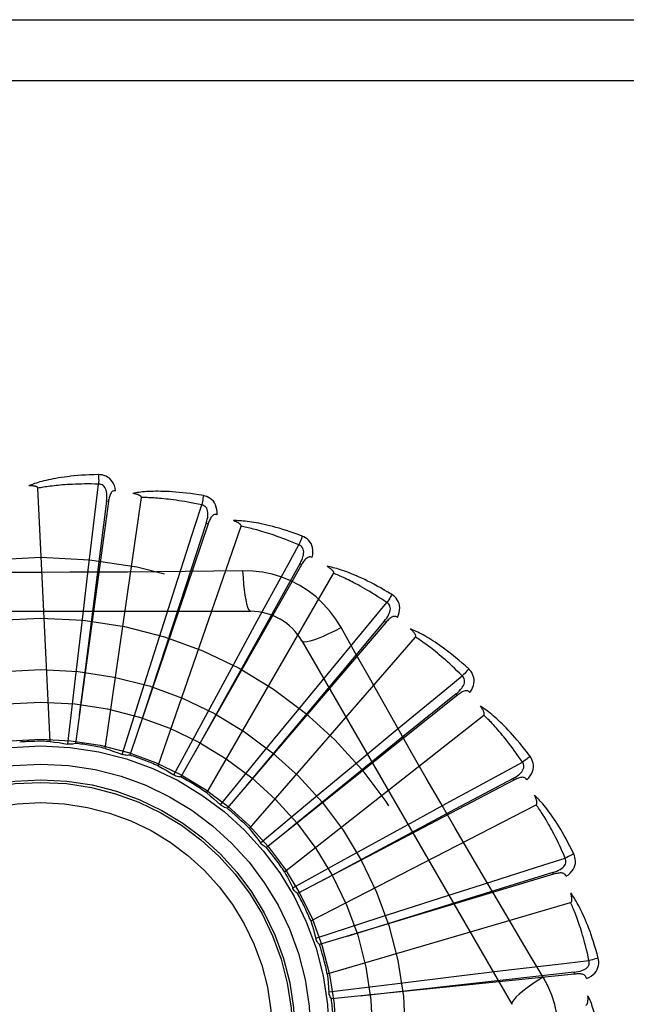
# Model space of a CAD drawing. Header units: inches. Extents: x 0 to 212, y 0 to 138.
# Tile 46 of 256: x 38.041 to 38.34, y 43.21 to 43.696. Entities that reach past the tile are written whole.
import ezdxf

# ---------------------------------------------------------------- set-up
doc = ezdxf.new("R2010")
doc.units = ezdxf.units.IN
doc.header["$LTSCALE"] = 11.6875
doc.header["$MEASUREMENT"] = 0
doc.linetypes.add('HIDDEN', pattern=[0.2, 0.1, -0.1])
doc.layers.add('LEFTHAND_DOOR_ASSEMBLY', color=7, linetype='CONTINUOUS')

msp = doc.modelspace()

# ---------------------------------------------------------------- linework, layer by layer
at = {"layer": 'LEFTHAND_DOOR_ASSEMBLY', "color": 8, "linetype": 'HIDDEN'}
for p, q in [((37.4729163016, 43.6958005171), (38.5349163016, 43.6958005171)), ((37.4429163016, 43.6658005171), (38.5349163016, 43.6658005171)), ((38.0559912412, 43.33997912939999), (38.0500449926, 43.4648062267)), ((38.08319454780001, 43.336507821), (38.1009794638, 43.4602046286)), ((38.0847712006, 43.4582823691), (38.0684469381, 43.3390428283)), ((38.0838204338, 43.4584122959), (38.0730632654, 43.3742101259)), ((38.084771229, 43.4582825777), (38.0838204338, 43.4584122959)), ((38.1338434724, 43.4472265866), (38.095247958, 43.333231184)), ((38.1092493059, 43.3279509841), (38.1501226, 43.4460466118)), ((38.1338435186, 43.4472267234), (38.1329344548, 43.4475340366)), ((38.1799366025, 43.4270835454), (38.1204647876, 43.32245243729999)), ((38.1799366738, 43.4270836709), (38.1791021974, 43.4275574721)), ((38.0722376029, 43.4028209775), (38.0748002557, 43.424423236)), ((38.1332138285, 43.314617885), (38.1956982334, 43.422844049)), ((38.1508748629, 43.4241548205), (38.1367061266, 43.4239454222)), ((38.1110402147, 43.3951393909), (38.1176448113, 43.4158662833)), ((37.9479743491, 43.4041339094), (38.1548582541, 43.4041339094)), ((38.0685412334, 43.3712431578), (38.0722376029, 43.4028209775)), ((38.2213846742, 43.3985813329), (38.143186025, 43.3070961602)), ((38.14768786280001, 43.380253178), (38.1580956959, 43.3993555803)), ((38.221384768, 43.39858144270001), (38.2206550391, 43.39920460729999)), ((38.1014345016, 43.3648317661), (38.1110402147, 43.3951393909)), ((38.1542219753, 43.2969904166), (38.2360591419, 43.39143554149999)), ((38.1801173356, 43.389550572), (38.2835592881, 43.2103838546)), ((38.1325199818, 43.3523111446), (38.14768786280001, 43.380253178)), ((38.0730632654, 43.3742101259), (38.070391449, 43.3531104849)), ((38.1808560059, 43.3587003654), (38.1946909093, 43.375487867)), ((38.0647880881, 43.33866399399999), (38.0685412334, 43.3712431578)), ((38.0915835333, 43.3335516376), (38.1014345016, 43.3648317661)), ((38.256689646, 43.3627500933), (38.1625904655, 43.2877173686)), ((38.2566897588, 43.3627501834), (38.2560911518, 43.3635001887)), ((38.1606741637, 43.3341338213), (38.1808560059, 43.3587003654)), ((38.1715144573, 43.2757056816), (38.269746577, 43.35295627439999)), ((38.1169272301, 43.3234605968), (38.1325199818, 43.3523111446)), ((38.2093458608, 43.3312599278), (38.2261078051, 43.3451257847)), ((38.1399031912, 43.30875558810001), (38.1606741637, 43.3341338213)), ((38.1848794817, 43.3109567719), (38.2093458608, 43.3312599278)), ((38.2845755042, 43.3208848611), (38.17797678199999, 43.2650164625)), ((38.2845756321, 43.32088492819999), (38.2841297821, 43.3217346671)), ((38.1596810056, 43.2899680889), (38.1848794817, 43.3109567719)), ((38.23212773, 43.2989236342), (38.25121089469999, 43.30936669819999)), ((38.1844662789, 43.2515329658), (38.2955429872, 43.30879698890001)), ((38.2042610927, 43.2836176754), (38.23212773, 43.2989236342)), ((38.1755458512, 43.26777712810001), (38.2042610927, 43.2836176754)), ((38.3040345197, 43.2744987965), (38.303757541, 43.2754175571)), ((38.3040343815, 43.27449875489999), (38.1887888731, 43.23981391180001)), ((38.17566545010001, 43.2675357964), (38.1755458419, 43.2677771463)), ((38.2483782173, 43.2628602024), (38.2690928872, 43.269503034)), ((38.1926093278, 43.2253459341), (38.3125160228, 43.2605537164)), ((38.2181184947, 43.25310463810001), (38.2483782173, 43.2628602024)), ((38.186924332, 43.2429847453), (38.2181184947, 43.25310463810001)), ((38.29890621, 43.223844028), (38.2916404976, 43.2360098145)), ((38.2575099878, 43.22437305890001), (38.2791074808, 43.2269755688)), ((38.3143629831, 43.2252682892), (38.1946359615, 43.2130206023)), ((38.2259508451, 43.2205204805), (38.2575099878, 43.22437305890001)), ((38.3143631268, 43.225268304), (38.31426503, 43.2262228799)), ((38.1934051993, 43.2164870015), (38.2259508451, 43.2205204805))]:
    msp.add_line(p, q, dxfattribs=at)
for points in [[(38.0798595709, 43.4715167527), (38.0776312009, 43.4714696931), (38.075498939, 43.4713953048), (38.0734649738, 43.47129659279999), (38.0715231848, 43.4711756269), (38.0696693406, 43.4710341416), (38.0678997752, 43.470874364), (38.0662105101, 43.4706979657), (38.0645981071, 43.47050702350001), (38.0630588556, 43.4703031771), (38.0615894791, 43.4700884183), (38.0601864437, 43.4698643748), (38.0588467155, 43.4696330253), (38.0575667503, 43.4693966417), (38.05634446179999, 43.4691554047), (38.0551770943, 43.46891012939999), (38.0540631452, 43.4686604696), (38.05300080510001, 43.4684058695), (38.0519883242, 43.46814708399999), (38.0510240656, 43.4678841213), (38.0501059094, 43.46761823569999), (38.0492318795, 43.4673502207), (38.0483998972, 43.4670812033), (38.0476079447, 43.4668128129), (38.0468538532, 43.4665441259), (38.0461345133, 43.4662743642), (38.0454508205, 43.4660043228)], [(38.0882488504, 43.4635486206), (38.0880097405, 43.46488570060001), (38.0876620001, 43.4661003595), (38.08720411, 43.4672008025), (38.0866412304, 43.46817618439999), (38.0859758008, 43.4690260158), (38.0852190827, 43.46974722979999), (38.0843727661, 43.47033848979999), (38.0834710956, 43.4708045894), (38.0825384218, 43.4711411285), (38.0816062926, 43.4713666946), (38.0807175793, 43.471492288), (38.0798595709, 43.4715167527)], [(38.0798595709, 43.4715167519), (38.0798964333, 43.4708949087), (38.0799233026, 43.4701843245), (38.0799391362, 43.46940794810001), (38.0799436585, 43.4685799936), (38.0799368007, 43.4677155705), (38.0799189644, 43.4668440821)], [(38.0500449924, 43.4648062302), (38.0500044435, 43.4649743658), (38.0499260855, 43.4651239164), (38.0498061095, 43.4652538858), (38.0496559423, 43.4653672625), (38.0494848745, 43.4654661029), (38.0492955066, 43.46555220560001), (38.0490937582, 43.465627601), (38.0488789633, 43.4656936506), (38.0486521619, 43.4657523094), (38.04841415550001, 43.46580382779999), (38.0481659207, 43.4658490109), (38.0479079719, 43.46588814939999), (38.0476415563, 43.4659217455), (38.0473654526, 43.4659499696), (38.0470792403, 43.46597322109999), (38.0467817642, 43.4659913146), (38.0464664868, 43.4660043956), (38.0461491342, 43.46601187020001), (38.0458449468, 43.46601312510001), (38.0455488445, 43.4660083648)], [(38.0799192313, 43.4668440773), (38.0780693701, 43.46688397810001), (38.0762934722, 43.4669069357), (38.0745930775, 43.4669122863), (38.0729635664, 43.4669020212), (38.0714017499, 43.46687746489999), (38.0699048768, 43.46683995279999), (38.068469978, 43.46679090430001), (38.0670945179, 43.4667313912), (38.0657757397, 43.4666626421), (38.0645113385, 43.4665856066), (38.0632987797, 43.4665013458), (38.0621359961, 43.4664107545), (38.0610207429, 43.4663148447), (38.0599510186, 43.46621432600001), (38.0589246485, 43.4661101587), (38.05793990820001, 43.4660026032), (38.0569948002, 43.4658922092), (38.0560879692, 43.46577907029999), (38.0552178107, 43.46566336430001), (38.0543830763, 43.4655453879), (38.0535824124, 43.465425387), (38.0528145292, 43.4653036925), (38.0520781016, 43.4651806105), (38.0513718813, 43.465056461), (38.050693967, 43.4649317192), (38.0500449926, 43.4648062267)], [(38.0748002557, 43.424423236), (38.0785889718, 43.455876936), (38.0799192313, 43.4668440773)], [(38.0838189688, 43.4584121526), (38.0839292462, 43.4594440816), (38.0839856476, 43.46042528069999), (38.0839854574, 43.4613584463), (38.0839264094, 43.46224012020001), (38.0838038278, 43.46306985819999), (38.0836165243, 43.4638407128), (38.0833647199, 43.464550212), (38.0830430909, 43.4651813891), (38.0826480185, 43.465716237), (38.0821849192, 43.4661529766), (38.0816555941, 43.4664830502), (38.081085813, 43.4667084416), (38.080504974, 43.4668287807), (38.0799149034, 43.4668445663)], [(38.0882524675, 43.4635480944), (38.0877906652, 43.4635658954), (38.0873640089, 43.4634999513), (38.0869709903, 43.46334523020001), (38.086616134, 43.4631168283), (38.0863060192, 43.4628271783), (38.0860329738, 43.4624792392), (38.08579237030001, 43.4620777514), (38.0855816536, 43.461629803), (38.0853979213, 43.4611423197), (38.0852375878, 43.4606205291), (38.08509666, 43.4600713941), (38.0849734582, 43.459496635), (38.0848645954, 43.4589007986), (38.0847712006, 43.4582823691)], [(38.1315252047, 43.461151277), (38.1293281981, 43.4615267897), (38.1272203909, 43.4618572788), (38.1252045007, 43.4621452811), (38.1232749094, 43.4623939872), (38.1214277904, 43.4626059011), (38.1196599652, 43.4627839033), (38.1179678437, 43.4629303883), (38.1163484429, 43.4630480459), (38.1147984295, 43.4631391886), (38.1133149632, 43.4632063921), (38.111894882, 43.4632519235), (38.1105355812, 43.4632783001), (38.1092340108, 43.4632884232), (38.1079881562, 43.46328286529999), (38.1067954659, 43.4632629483), (38.1056543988, 43.4632286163), (38.1045630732, 43.4631796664), (38.1035199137, 43.4631171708), (38.1025233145, 43.46304144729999), (38.1015714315, 43.4629541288), (38.1006624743, 43.4628563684), (38.0997946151, 43.4627496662), (38.0989661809, 43.462636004), (38.0981748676, 43.4625148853), (38.09741747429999, 43.4623861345), (38.096695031, 43.4622503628)], [(38.1009794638, 43.4602046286), (38.1009714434, 43.4603774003), (38.1009227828, 43.4605390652), (38.1008295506, 43.4606893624), (38.1007035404, 43.4608290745), (38.1005542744, 43.460958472), (38.1003846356, 43.4610788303), (38.1002008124, 43.4611910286), (38.1000024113, 43.4612965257), (38.099790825, 43.46139704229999), (38.0995668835, 43.4614926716), (38.0993316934, 43.4615840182), (38.099085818, 43.4616712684), (38.0988305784, 43.46175467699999), (38.0985648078, 43.4618346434), (38.0982881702, 43.46191163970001), (38.0979994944, 43.4619857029), (38.097697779, 43.4620572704), (38.0973821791, 43.46212561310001), (38.0970513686, 43.4621900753), (38.0967057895, 43.4622508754)], [(38.1306994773, 43.4565517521), (38.1288907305, 43.45694166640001), (38.1271513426, 43.4573006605), (38.1254826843, 43.4576277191), (38.1238806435, 43.4579258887), (38.1223423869, 43.4581972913), (38.1208654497, 43.4584436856), (38.1194471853, 43.458667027), (38.1180853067, 43.4588688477), (38.1167773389, 43.4590508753), (38.1155211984, 43.4592144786), (38.1143145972, 43.4593611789), (38.1131556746, 43.4594922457), (38.11204241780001, 43.4596090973), (38.1109729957, 43.4597128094), (38.1099454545, 43.4598047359), (38.1089581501, 43.4598854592), (38.10800922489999, 43.4599558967), (38.1070973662, 43.4600163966), (38.1062210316, 43.4600674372), (38.1053790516, 43.46010954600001), (38.1045701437, 43.4601432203), (38.1037931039, 43.4601690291), (38.1030466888, 43.4601875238), (38.1023297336, 43.4601992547), (38.1016404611, 43.46020504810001), (38.1009794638, 43.4602046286)], [(38.1315252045, 43.4611512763), (38.1314441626, 43.4605368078), (38.1313367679, 43.45983789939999), (38.1312065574, 43.4590784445), (38.1310551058, 43.4582677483), (38.1308839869, 43.4574153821), (38.1306992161, 43.4565518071)], [(38.1382548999, 43.4517394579), (38.1382731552, 43.4530976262), (38.1381615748, 43.4543561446), (38.1379202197, 43.4555233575), (38.1375521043, 43.456587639), (38.13705953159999, 43.4575480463), (38.136452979, 43.458399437), (38.1357338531, 43.4591401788), (38.1349366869, 43.4597684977), (38.1340845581, 43.4602754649), (38.1332119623, 43.4606733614), (38.1323630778, 43.46096487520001), (38.1315252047, 43.461151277)], [(38.1176448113, 43.4158662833), (38.1273177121, 43.4460345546), (38.1306994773, 43.4565517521)], [(38.1329329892, 43.4475341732), (38.1332365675, 43.4485265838), (38.1334776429, 43.44947937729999), (38.1336540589, 43.4503957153), (38.1337629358, 43.4512726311), (38.1337995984, 43.4521105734), (38.1337615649, 43.4529029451), (38.1336485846, 43.45364727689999), (38.1334522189, 43.4543279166), (38.1331655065, 43.4549278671), (38.1327934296, 43.4554443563), (38.1323361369, 43.4558686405), (38.1318193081, 43.4561977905), (38.1312717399, 43.4564258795), (38.1306953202, 43.4565530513)], [(38.1382586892, 43.4517382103), (38.1378083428, 43.4518431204), (38.137376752, 43.4518591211), (38.13696150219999, 43.4517815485), (38.1365698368, 43.4516243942), (38.136210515, 43.45139864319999), (38.1358765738, 43.4511086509), (38.1355643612, 43.4507599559), (38.13527270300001, 43.450359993), (38.135000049, 43.4499161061), (38.1347438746, 43.4494341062), (38.1345015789, 43.4489215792), (38.1342718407, 43.4483805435), (38.1340521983, 43.4478161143), (38.1338434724, 43.4472265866)], [(38.1329344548, 43.4475340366), (38.1228486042, 43.41688152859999), (38.0998196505, 43.3466766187)], [(38.1802954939, 43.4411953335), (38.1782092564, 43.4419798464), (38.1762020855, 43.4427032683), (38.1742771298, 43.4433675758), (38.1724294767, 43.443976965), (38.1706558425, 43.4445346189), (38.1689536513, 43.4450439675), (38.1673198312, 43.4455080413), (38.1657519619, 43.4459300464), (38.1642472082, 43.44631288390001), (38.1628032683, 43.4466596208), (38.1614174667, 43.4469730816), (38.1600877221, 43.4472562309), (38.1588115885, 43.4475124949), (38.1575871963, 43.4477428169), (38.1564122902, 43.4479489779), (38.1552853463, 43.44813121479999), (38.1542044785, 43.4482896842), (38.1531683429, 43.4484257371), (38.1521754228, 43.4485399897), (38.1512242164, 43.4486343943), (38.1503131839, 43.4487104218), (38.1494408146, 43.4487698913), (38.1486058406, 43.4488150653), (38.1478059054, 43.44884589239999), (38.147037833, 43.4488628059), (38.1463027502, 43.4488662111)], [(38.1501226, 43.4460466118), (38.1501474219, 43.4462177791), (38.1501302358, 43.4463857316), (38.1500671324, 43.446550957), (38.1499698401, 43.446711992), (38.1498477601, 43.4468672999), (38.1497039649, 43.4470175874), (38.1495446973, 43.4471625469), (38.149369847, 43.4473036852), (38.1491811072, 43.4474424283), (38.1489793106, 43.4475787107), (38.1487656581, 43.4477129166), (38.1485407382, 43.4478451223), (38.1483058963, 43.44797532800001), (38.1480600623, 43.4481041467), (38.1478029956, 43.44823210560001), (38.1475335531, 43.4483594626), (38.147245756, 43.44848876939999), (38.1469538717, 43.4486136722), (38.146671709, 43.4487279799), (38.1463946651, 43.4488337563)], [(38.1786142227, 43.4368351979), (38.1769119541, 43.43756037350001), (38.1752719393, 43.4382420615), (38.1736953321, 43.4388790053), (38.1721786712, 43.43947497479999), (38.1707195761, 43.4400325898), (38.1693159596, 43.4405540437), (38.1679655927, 43.4410417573), (38.1666665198, 43.44149766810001), (38.1654166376, 43.4419239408), (38.1642141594, 43.4423223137), (38.1630571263, 43.4426947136), (38.1619439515, 43.4430427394), (38.1608729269, 43.4433681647), (38.1598424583, 43.443672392), (38.1588508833, 43.4439571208), (38.15789669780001, 43.4442232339), (38.1569782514, 43.4444719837), (38.1560943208, 43.4447039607), (38.1552434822, 43.4449199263), (38.154424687, 43.4451206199), (38.1536367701, 43.4453067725), (38.1528786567, 43.4454791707), (38.1521492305, 43.4456385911), (38.1514474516, 43.4457857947), (38.1507717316, 43.4459219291), (38.1501226, 43.4460466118)], [(38.1802954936, 43.4411953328), (38.1800996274, 43.4406073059), (38.1798619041, 43.4399413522), (38.1795903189, 43.4392202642), (38.179288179, 43.4384528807), (38.1789588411, 43.4376483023), (38.1786139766, 43.4368353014)], [(38.1851223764, 43.4306799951), (38.1853973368, 43.4320101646), (38.1855259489, 43.4332670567), (38.1855098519, 43.4344588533), (38.1853498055, 43.4355735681), (38.1850478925, 43.4366098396), (38.1846134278, 43.4375606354), (38.1840474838, 43.4384240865), (38.1833836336, 43.43919191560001), (38.182642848, 43.4398509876), (38.1818613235, 43.44040683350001), (38.1810829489, 43.4408537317), (38.1802954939, 43.4411953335)], [(38.1580956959, 43.3993555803), (38.1733031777, 43.42714806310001), (38.1786142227, 43.4368351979)], [(38.1791007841, 43.4275578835), (38.1795866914, 43.42847490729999), (38.1800037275, 43.4293648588), (38.1803503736, 43.4302312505), (38.1806232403, 43.4310717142), (38.180817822, 43.4318875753), (38.1809304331, 43.4326728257), (38.1809603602, 43.4334250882), (38.180896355, 43.4341305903), (38.18072836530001, 43.4347739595), (38.1804607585, 43.4353515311), (38.1800920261, 43.4358546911), (38.179646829, 43.4362757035), (38.1791523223, 43.4366032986), (38.1786103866, 43.4368372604)], [(38.1851251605, 43.43067829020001), (38.1847032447, 43.4308663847), (38.1842827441, 43.43096368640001), (38.1838603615, 43.43096608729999), (38.1834459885, 43.430885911), (38.1830504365, 43.4307322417), (38.1826676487, 43.4305106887), (38.1822950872, 43.4302273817), (38.1819330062, 43.4298898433), (38.1815812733, 43.42950557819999), (38.1812385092, 43.42908077), (38.1809035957, 43.42862335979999), (38.1805756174, 43.4281355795), (38.1802531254, 43.4276229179), (38.1799366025, 43.4270835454)], [(38.1791021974, 43.4275574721), (38.163397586, 43.3993676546), (38.127498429, 43.334789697)], [(38.2244077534, 43.412370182), (38.2225076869, 43.41353534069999), (38.2206736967, 43.4146255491), (38.2189092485, 43.41564215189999), (38.2172103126, 43.4165901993), (38.2155742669, 43.4174734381), (38.2139992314, 43.4182957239), (38.2124827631, 43.4190606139), (38.2110230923, 43.419771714), (38.2096179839, 43.4204324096), (38.2082657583, 43.421046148), (38.2069643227, 43.4216162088), (38.2057121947, 43.422145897), (38.2045076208, 43.4226390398), (38.2033489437, 43.4230969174), (38.2022342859, 43.4235217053), (38.2011621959, 43.4239139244), (38.2001308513, 43.4242740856), (38.1991391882, 43.4246037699), (38.1981858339, 43.4249038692), (38.1972696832, 43.4251765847), (38.1963895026, 43.4254236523), (38.1955441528, 43.4256471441), (38.1947328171, 43.4258495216), (38.1939531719, 43.4260311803), (38.1932021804, 43.4261931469), (38.192481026, 43.4263356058)], [(38.1956982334, 43.422844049), (38.1957550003, 43.42300742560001), (38.1957699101, 43.4231755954), (38.1957392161, 43.4233497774), (38.1956741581, 43.42352631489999), (38.1955836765, 43.42370192), (38.1954709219, 43.4238767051), (38.1953419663, 43.4240491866), (38.1951969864, 43.4242208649), (38.1950379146, 43.4243928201), (38.1948655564, 43.4245648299), (38.1946811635, 43.4247370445), (38.1944853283, 43.4249094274), (38.1942793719, 43.4250817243), (38.19406235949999, 43.4252547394), (38.1938341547, 43.4254290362), (38.1935936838, 43.425605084), (38.193340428, 43.4257835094), (38.1930725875, 43.4259644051), (38.1927879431, 43.4261481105), (38.1924872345, 43.4263345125)], [(38.1367061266, 43.4239454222), (38.1083747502, 43.42363825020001), (38.0941638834, 43.4235085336), (38.0799344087, 43.4234159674), (38.0657048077, 43.423348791), (38.0514660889, 43.4233320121), (38.0372261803, 43.42334580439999), (38.0229916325, 43.4234113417), (38.0087564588, 43.42350291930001)], [(38.1508747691, 43.42415679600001), (38.1510703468, 43.4207701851), (38.1513242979, 43.4175855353), (38.1516270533, 43.414702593), (38.1519773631, 43.4121032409), (38.1523751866, 43.409792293), (38.1528150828, 43.4078300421), (38.1532908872, 43.4062482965), (38.1537953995, 43.4050856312), (38.1543228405, 43.4043737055), (38.1548579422, 43.4041339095)], [(38.1994476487, 43.3961113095), (38.196850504, 43.4003094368), (38.1939109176, 43.4042325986), (38.1906385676, 43.4078690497), (38.18705769, 43.4111944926), (38.183186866, 43.4141917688), (38.1790611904, 43.4168320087), (38.1747125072, 43.4190884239), (38.17017888, 43.42094731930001), (38.1655020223, 43.422394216), (38.1607064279, 43.42341764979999), (38.1558256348, 43.424005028), (38.1508748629, 43.4241548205)], [(38.2219317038, 43.4084070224), (38.2203974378, 43.4094412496), (38.2189160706, 43.4104209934), (38.2174884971, 43.4113448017), (38.21611203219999, 43.4122170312), (38.2147848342, 43.4130407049), (38.2135052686, 43.4138183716), (38.2122716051, 43.4145528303), (38.2110822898, 43.4152463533), (38.2099356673, 43.41590146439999), (38.208830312, 43.4165202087), (38.207764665, 43.4171048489), (38.2067374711, 43.4176572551), (38.2057473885, 43.4181794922), (38.2047931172, 43.4186732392), (38.2038733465, 43.4191404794), (38.2029867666, 43.4195823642), (38.2021319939, 43.420000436), (38.201307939, 43.4203955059), (38.200513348, 43.4207685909), (38.199747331, 43.4211206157), (38.1990088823, 43.4214525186), (38.1982970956, 43.4217652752), (38.1976110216, 43.4220598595), (38.1969497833, 43.4223372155), (38.196312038, 43.4225987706), (38.1956982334, 43.422844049)], [(38.224407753, 43.4123701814), (38.2241041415, 43.4118298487), (38.2237446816, 43.4112209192), (38.2233415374, 43.41056426), (38.2228996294, 43.4098679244), (38.2224239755, 43.4091402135), (38.2219314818, 43.40840717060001)], [(38.2271573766, 43.4011313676), (38.2276791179, 43.4023855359), (38.2280432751, 43.4035954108), (38.2282530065, 43.4047687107), (38.2283067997, 43.4058935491), (38.2282064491, 43.4069682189), (38.2279597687, 43.4079840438), (38.2275674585, 43.4089389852), (38.2270609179, 43.4098185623), (38.2264582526, 43.4106059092), (38.2257960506, 43.4112996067), (38.2251163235, 43.4118857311), (38.2244077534, 43.412370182)], [(38.1946909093, 43.375487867), (38.2148833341, 43.3999000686), (38.2219317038, 43.4084070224)], [(38.2206537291, 43.3992052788), (38.2213044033, 43.4000137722), (38.2218823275, 43.40080871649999), (38.222386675, 43.40159384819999), (38.2228136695, 43.4023674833), (38.2231591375, 43.4031317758), (38.2234183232, 43.403881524), (38.2235900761, 43.4046145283), (38.2236607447, 43.4053193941), (38.2236175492, 43.4059829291), (38.2234640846, 43.4066007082), (38.2231972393, 43.40716455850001), (38.2228397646, 43.4076622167), (38.222416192, 43.4080774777), (38.2219283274, 43.4084097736)], [(38.2271604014, 43.4011288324), (38.2267825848, 43.4013931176), (38.22638853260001, 43.4015682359), (38.2259741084, 43.4016508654), (38.225551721, 43.4016509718), (38.2251340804, 43.4015751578), (38.2247161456, 43.4014301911), (38.2242965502, 43.4012225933), (38.2238769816, 43.4009597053), (38.223458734, 43.4006489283), (38.2230416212, 43.4002966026), (38.2226260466, 43.3999107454), (38.2222115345, 43.3994937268), (38.2217977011, 43.3990512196), (38.2213846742, 43.3985813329)], [(38.2206550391, 43.39920460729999), (38.1998992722, 43.3744963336), (38.1524274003, 43.3178793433)], [(38.1801174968, 43.3895502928), (38.1805779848, 43.38921170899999), (38.1814221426, 43.3891051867), (38.1826145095, 43.38922938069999), (38.1841441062, 43.3895756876), (38.1860113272, 43.390145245), (38.1881965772, 43.3909381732), (38.1906699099, 43.3919444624), (38.1933974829, 43.3931531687), (38.1963525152, 43.3945558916), (38.19944943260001, 43.3961122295)], [(38.227282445, 43.3465962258), (38.2133139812, 43.3713478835), (38.2063760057, 43.3836920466), (38.1994476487, 43.3961113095)], [(38.2622676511, 43.37571763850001), (38.260622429, 43.3772213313), (38.2590279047, 43.378638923), (38.2574877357, 43.37997107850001), (38.2559989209, 43.3812235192), (38.2545595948, 43.3824004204), (38.2531686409, 43.3835059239), (38.2518243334, 43.3845439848), (38.2505256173, 43.3855184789), (38.2492709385, 43.3864331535), (38.2480593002, 43.3872917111), (38.246889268, 43.3880977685), (38.2457600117, 43.3888548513), (38.2446705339, 43.38956704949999), (38.2436194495, 43.3902359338), (38.2426053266, 43.39086399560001), (38.2416268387, 43.39145202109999), (38.2406822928, 43.392000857), (38.2397709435, 43.3925122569), (38.2388916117, 43.39298735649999), (38.2380436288, 43.3934285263), (38.2372261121, 43.3938377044), (38.2364383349, 43.3942171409), (38.2356799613, 43.3945694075), (38.2349487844, 43.3948953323), (38.2342420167, 43.3951964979), (38.2335608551, 43.3954728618)], [(38.2360591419, 43.39143554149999), (38.2361458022, 43.3915852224), (38.2361922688, 43.39174753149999), (38.2361950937, 43.3919243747), (38.2361646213, 43.3921100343), (38.2361090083, 43.3922995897), (38.2360313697, 43.39249255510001), (38.2359373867, 43.3926863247), (38.2358275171, 43.3928823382), (38.2357038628, 43.3930812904), (38.2355671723, 43.3932828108), (38.2354187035, 43.3934868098), (38.235259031, 43.3936931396), (38.2350894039, 43.39390130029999), (38.2349090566, 43.3941122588), (38.2347179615, 43.3943265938), (38.2345151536, 43.3945449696), (38.2343000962, 43.3947682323), (38.2340714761, 43.3949964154), (38.2338276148, 43.3952298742), (38.2335690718, 43.3954684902)], [(38.2590863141, 43.3722946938), (38.257775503, 43.3736005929), (38.2565063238, 43.3748429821), (38.2552793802, 43.3760202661), (38.2540928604, 43.3771372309), (38.2529455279, 43.3781971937), (38.2518362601, 43.3792029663), (38.2507638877, 43.3801576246), (38.2497273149, 43.3810636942), (38.248725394, 43.3819239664), (38.247757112, 43.382740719), (38.2468213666, 43.38351646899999), (38.245917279, 43.38425329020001), (38.2450439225, 43.3849534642), (38.2442003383, 43.3856188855), (38.2433856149, 43.3862517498), (38.2425986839, 43.3868534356), (38.2418384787, 43.3874257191), (38.241104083, 43.3879696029), (38.2403944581, 43.3884863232), (38.2397089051, 43.3889769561), (38.2390466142, 43.3894426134), (38.23840688, 43.3898844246), (38.2377889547, 43.3903035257), (38.2371921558, 43.3907010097), (38.236615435, 43.39107853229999), (38.2360591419, 43.39143554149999)], [(38.2261078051, 43.3451257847), (38.250555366, 43.36527538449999), (38.2590863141, 43.3722946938)], [(38.2560899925, 43.3635010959), (38.2568819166, 43.364171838), (38.2575998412, 43.3648430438), (38.2582436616, 43.3655185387), (38.2588093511, 43.3661973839), (38.25929321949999, 43.3668824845), (38.2596896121, 43.3675696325), (38.2599969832, 43.3682568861), (38.2601997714, 43.36893563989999), (38.2602829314, 43.3695953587), (38.2602491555, 43.3702310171), (38.2600938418, 43.3708351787), (38.2598370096, 43.3713914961), (38.2594996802, 43.3718794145), (38.2590835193, 43.3722980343)], [(38.2622676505, 43.375717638), (38.261867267, 43.3752445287), (38.2613990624, 43.3747146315), (38.26087893, 43.37414613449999), (38.2603132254, 43.3735460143), (38.2597084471, 43.37292147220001), (38.2590861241, 43.3722948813)], [(38.26284061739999, 43.3641615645), (38.263590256, 43.3652942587), (38.2641767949, 43.3664133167), (38.264604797, 43.3675257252), (38.2648705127, 43.3686200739), (38.2649753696, 43.3696943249), (38.2649254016, 43.3707384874), (38.2647209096, 43.3717504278), (38.2643899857, 43.372709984), (38.2639472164, 43.3735971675), (38.2634282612, 43.3744036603), (38.2628717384, 43.3751078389), (38.2622676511, 43.37571763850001)], [(38.2560911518, 43.3635001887), (38.2310343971, 43.3431664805), (38.1737055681, 43.29655674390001)], [(38.2628426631, 43.3641588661), (38.2625208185, 43.3644903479), (38.2621665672, 43.3647369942), (38.2617753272, 43.3648962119), (38.2613608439, 43.36497578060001), (38.260936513, 43.3649801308), (38.2604988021, 43.364916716), (38.2600476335, 43.36479217), (38.2595860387, 43.3646133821), (38.2591166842, 43.3643873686), (38.2586405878, 43.3641203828), (38.2581596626, 43.3638202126), (38.2576738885, 43.3634892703), (38.2571839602, 43.3631331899), (38.256689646, 43.3627500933)], [(38.2925068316, 43.33256242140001), (38.2911759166, 43.3343503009), (38.2898784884, 43.3360440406), (38.2886182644, 43.3376436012), (38.2873933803, 43.3391551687), (38.2862027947, 43.3405831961), (38.2850461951, 43.3419319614), (38.2839226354, 43.3432056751), (38.282831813, 43.34440834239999), (38.2817729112, 43.3455439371), (38.2807456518, 43.3466162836), (38.279749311, 43.3476292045), (38.2787837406, 43.3485863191), (38.2778487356, 43.3494918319), (38.2769432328, 43.3503475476), (38.2760662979, 43.3511561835), (38.2752167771, 43.3519187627), (38.2743931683, 43.3526364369), (38.2735950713, 43.3533110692), (38.2728215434, 43.35394399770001), (38.2720723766, 43.35453767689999), (38.2713470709, 43.3550941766), (38.2706453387, 43.355615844), (38.2699673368, 43.3561052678), (38.2693110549, 43.3565636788), (38.2686740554, 43.3569931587), (38.2680575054, 43.357393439)], [(38.269746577, 43.35295627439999), (38.2698599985, 43.3530868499), (38.2699363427, 43.353237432), (38.2699725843, 43.35341054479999), (38.2699777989, 43.35359861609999), (38.2699590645, 43.3537952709), (38.26991934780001, 43.3539994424), (38.2698637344, 43.3542074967), (38.2697929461, 43.3544207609), (38.2697091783, 43.3546395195), (38.269613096, 43.354863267), (38.2695059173, 43.3550916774), (38.2693881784, 43.3553244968), (38.2692610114, 43.3555609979), (38.2691238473, 43.355802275), (38.2689767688, 43.3560489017), (38.2688189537, 43.3563017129), (38.2686467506, 43.3565660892), (38.2684687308, 43.356828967), (38.268293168, 43.357077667), (38.2681173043, 43.3573164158)], [(38.288735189, 43.3298034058), (38.287695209, 43.3313337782), (38.2866840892, 43.3327939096), (38.28570212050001, 43.3341821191), (38.2847484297, 43.33550344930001), (38.2838224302, 43.3367613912), (38.2829235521, 43.33795891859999), (38.2820512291, 43.3390992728), (38.2812048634, 43.3401851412), (38.280383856, 43.3412194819), (38.2795876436, 43.3422047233), (38.27881562, 43.3431435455), (38.2780673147, 43.34403815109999), (38.2773422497, 43.3448909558), (38.2766398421, 43.3457040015), (38.2759596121, 43.3464796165), (38.2753007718, 43.3472193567), (38.2746626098, 43.34792516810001), (38.2740444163, 43.3485982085), (38.2734454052, 43.3492398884), (38.2728650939, 43.3498513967), (38.2723028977, 43.3504339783), (38.2717583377, 43.3509888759), (38.2712308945, 43.3515173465), (38.2707201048, 43.3520205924), (38.2702252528, 43.3525004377), (38.269746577, 43.35295627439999)], [(38.2916404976, 43.2360098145), (38.2772087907, 43.26039192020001), (38.2699910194, 43.2726340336), (38.2627961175, 43.284910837), (38.2556231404, 43.2972004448), (38.2484892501, 43.3095231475), (38.2413812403, 43.3218621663), (38.2343207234, 43.3342224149), (38.227282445, 43.3465962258)], [(38.0559912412, 43.33997912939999), (38.058201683, 43.3396997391), (38.0604046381, 43.3393874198), (38.0626001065, 43.3390421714), (38.0647880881, 43.33866399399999)], [(38.0684469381, 43.3390428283), (38.067861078, 43.3388359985), (38.0672608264, 43.3386864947), (38.0666402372, 43.3385937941), (38.0660146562, 43.3385586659), (38.0653993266, 43.3385821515), (38.0647881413, 43.3386639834)], [(38.08319454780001, 43.336507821), (38.0853121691, 43.3358151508), (38.0874162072, 43.3350915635), (38.0895066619, 43.3343370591), (38.0915835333, 43.3335516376)], [(38.095247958, 43.333231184), (38.0946335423, 43.3331389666), (38.0940158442, 43.3331057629), (38.0933889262, 43.33313218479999), (38.0927680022, 43.33321608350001), (38.0921682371, 43.3333555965), (38.0915835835, 43.3335516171)], [(38.25121089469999, 43.30936669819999), (38.2790299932, 43.3245254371), (38.288735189, 43.3298034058)], [(38.2841288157, 43.3217357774), (38.2850333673, 43.32224452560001), (38.2858653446, 43.3227677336), (38.2866253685, 43.3233091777), (38.2873093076, 43.3238686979), (38.287914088, 43.32444984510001), (38.2884333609, 43.3250495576), (38.2888652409, 43.3256662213), (38.28919281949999, 43.3262943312), (38.2893993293, 43.3269263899), (38.2894864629, 43.32755695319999), (38.2894482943, 43.3281795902), (38.2893013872, 43.3287744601), (38.2890624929, 43.3293174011), (38.2887330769, 43.3298072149)], [(38.292506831, 43.33256242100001), (38.2920241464, 43.3321736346), (38.2914641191, 43.3317419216), (38.2908457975, 43.3312821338), (38.2901767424, 43.33079991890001), (38.2894646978, 43.330301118), (38.2887350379, 43.3298036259)], [(38.2908824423, 43.3211067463), (38.2918328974, 43.3220771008), (38.2926206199, 43.3230649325), (38.2932514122, 43.3240762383), (38.293719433, 43.3251005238), (38.2940256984, 43.3261355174), (38.2941742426, 43.3271702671), (38.2941649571, 43.3282026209), (38.2940216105, 43.3292074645), (38.2937547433, 43.3301624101), (38.293397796, 43.33105254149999), (38.292984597, 43.3318493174), (38.2925068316, 43.33256242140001)], [(38.1092493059, 43.3279509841), (38.1111975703, 43.3268700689), (38.1131266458, 43.3257613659), (38.1150365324, 43.3246248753), (38.1169272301, 43.3234605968)], [(38.1204647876, 43.32245243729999), (38.1198440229, 43.3224781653), (38.1192312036, 43.3225624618), (38.1186206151, 43.3227070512), (38.11802679, 43.3229069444), (38.1174642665, 43.3231574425), (38.1169272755, 43.3234605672)], [(38.2841297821, 43.3217346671), (38.2556776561, 43.3065104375), (38.1905638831, 43.2715925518)], [(38.2908840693, 43.3211035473), (38.2906306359, 43.3214901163), (38.2903293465, 43.32179944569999), (38.2899752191, 43.3220298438), (38.2895831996, 43.3221863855), (38.2891672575, 43.3222709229), (38.2887253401, 43.32229143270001), (38.2882586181, 43.32225444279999), (38.2877713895, 43.3221661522), (38.2872675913, 43.3220329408), (38.2867494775, 43.3218607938), (38.2862204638, 43.3216570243), (38.285681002, 43.3214240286), (38.2851328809, 43.3211672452), (38.2845755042, 43.3208848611)], [(38.1332138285, 43.314617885), (38.1349223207, 43.3131877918), (38.1366067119, 43.3117340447), (38.1382670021, 43.3102566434), (38.1399031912, 43.30875558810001)], [(38.3140323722, 43.28446427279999), (38.313063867, 43.28647172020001), (38.3121104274, 43.2883803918), (38.3111756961, 43.29018954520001), (38.3102590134, 43.2919056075), (38.3093601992, 43.2935331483), (38.3084797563, 43.2950764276), (38.3076175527, 43.2965397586), (38.3067740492, 43.2979271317), (38.3059491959, 43.2992426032), (38.3051434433, 43.30048998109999), (38.3043568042, 43.3016731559), (38.3035898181, 43.3027957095), (38.3028430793, 43.3038618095), (38.3021158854, 43.3048734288), (38.3014078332, 43.3058334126), (38.3007179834, 43.3067429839), (38.300045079, 43.30760355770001), (38.2993890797, 43.3084170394), (38.298749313, 43.3091849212), (38.2981260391, 43.3099096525), (38.2975191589, 43.3105933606), (38.2969288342, 43.3112384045), (38.2963557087, 43.3118472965), (38.2957980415, 43.3124216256), (38.2952538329, 43.31296389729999), (38.2947241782, 43.313473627)], [(38.2955429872, 43.30879698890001), (38.2956790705, 43.3089037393), (38.2957825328, 43.30903715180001), (38.2958508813, 43.30920027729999), (38.2958915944, 43.3093839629), (38.2959104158, 43.3095806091), (38.2959100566, 43.30978860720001), (38.2958948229, 43.3100034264), (38.2958656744, 43.3102262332), (38.2958248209, 43.3104568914), (38.2957728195, 43.31069477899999), (38.2957108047, 43.3109393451), (38.2956392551, 43.3111902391), (38.2955591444, 43.3114465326), (38.2954701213, 43.31170940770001), (38.2953723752, 43.3119794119), (38.2952652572, 43.3122575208), (38.2951485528, 43.3125447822), (38.2950211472, 43.31284152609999), (38.2948817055, 43.3131485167), (38.2947306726, 43.3134654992)], [(38.143186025, 43.3070961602), (38.1425813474, 43.3072389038), (38.1419955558, 43.3074376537), (38.1414233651, 43.3076951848), (38.1408781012, 43.30800384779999), (38.1403731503, 43.30835627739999), (38.1399032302, 43.3087555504)], [(38.309806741, 43.2824689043), (38.3090751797, 43.2841684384), (38.3083586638, 43.285793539), (38.307657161, 43.2873425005), (38.3069707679, 43.2888204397), (38.3062995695, 43.2902308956), (38.3056435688, 43.2915768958), (38.3050028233, 43.2928617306), (38.3043772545, 43.2940881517), (38.3037668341, 43.2952591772), (38.3031714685, 43.2963772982), (38.3025910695, 43.29744526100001), (38.3020255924, 43.29846531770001), (38.3014750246, 43.2994399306), (38.3009391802, 43.300371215), (38.300418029, 43.301261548), (38.29991109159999, 43.3021126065), (38.2994180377, 43.3029264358), (38.29893838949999, 43.3037043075), (38.298471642, 43.3044477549), (38.2980175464, 43.3051580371), (38.2975757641, 43.305836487), (38.29714606, 43.3064844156), (38.2967281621, 43.3071031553), (38.296321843, 43.3076939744), (38.2959267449, 43.30825879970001), (38.2955429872, 43.30879698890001)], [(38.1542219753, 43.2969904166), (38.1556284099, 43.2952635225), (38.1570070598, 43.29351750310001), (38.158357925, 43.29175235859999), (38.1596810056, 43.2899680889)], [(38.1625904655, 43.2877173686), (38.1620237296, 43.2879719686), (38.1614861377, 43.28827798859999), (38.1609730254, 43.28863915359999), (38.1604960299, 43.2890454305), (38.1600669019, 43.2894870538), (38.1596810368, 43.2899680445)], [(38.2690928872, 43.269503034), (38.2992780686, 43.2791230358), (38.309806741, 43.2824689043)], [(38.3037568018, 43.2754188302), (38.3047412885, 43.2757471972), (38.3056572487, 43.2761034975), (38.306506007, 43.2764913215), (38.3072834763, 43.2769112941), (38.3079873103, 43.2773674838), (38.3086106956, 43.2778580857), (38.3091514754, 43.2783818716), (38.3095920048, 43.2789366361), (38.3099144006, 43.2795181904), (38.3101192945, 43.28012086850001), (38.3101996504, 43.2807394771), (38.310167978, 43.2813513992), (38.310036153, 43.2819297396), (38.3098053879, 43.2824730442)], [(38.3140323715, 43.2844642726), (38.3134848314, 43.28417386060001), (38.3128532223, 43.2838559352), (38.3121590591, 43.2835214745), (38.311410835, 43.2831745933), (38.3106172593, 43.2828195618), (38.3098066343, 43.28246914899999)], [(38.310269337, 43.27352303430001), (38.3113862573, 43.2742959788), (38.3123466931, 43.2751168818), (38.313157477, 43.2759905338), (38.3138108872, 43.2769077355), (38.3143074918, 43.27786606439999), (38.3146491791, 43.2788540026), (38.3148354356, 43.2798694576), (38.31488484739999, 43.2808832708), (38.3148035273, 43.2818714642), (38.3146214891, 43.2828130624), (38.3143665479, 43.2836736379), (38.3140323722, 43.28446427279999)], [(38.1715144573, 43.2757056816), (38.1722197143, 43.2744012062), (38.1729116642, 43.2730898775), (38.173590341, 43.2717716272), (38.174255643, 43.2704466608), (38.1749074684, 43.26911518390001), (38.1755458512, 43.26777712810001)], [(38.303757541, 43.2754175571), (38.2729383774, 43.26585304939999), (38.2023930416, 43.2438890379)], [(38.3102705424, 43.2735191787), (38.3100947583, 43.2739469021), (38.3098574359, 43.2743077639), (38.3095533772, 43.2746010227), (38.3091981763, 43.2748289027), (38.3088058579, 43.2749906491), (38.3083759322, 43.27509445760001), (38.3079107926, 43.2751465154), (38.3074158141, 43.2751520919), (38.3068960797, 43.2751167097), (38.3063548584, 43.2750457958), (38.305796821, 43.27494586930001), (38.305222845, 43.274819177), (38.3046356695, 43.2746706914), (38.3040343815, 43.27449875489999)], [(38.17797678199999, 43.2650164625), (38.1775062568, 43.26534459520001), (38.1770678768, 43.265711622), (38.1766588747, 43.2661203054), (38.1762858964, 43.2665635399), (38.1759556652, 43.2670343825), (38.17566545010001, 43.2675357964)], [(38.3125160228, 43.2605537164), (38.3126698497, 43.2606327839), (38.3127966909, 43.26074420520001), (38.312894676, 43.2608914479), (38.3129694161, 43.2610641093), (38.31302511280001, 43.2612536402), (38.313064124, 43.2614579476), (38.3130898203, 43.261671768), (38.313103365, 43.261896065), (38.313106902, 43.2621302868), (38.3131008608, 43.262373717), (38.3130862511, 43.2626256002), (38.3130634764, 43.26288550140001), (38.3130333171, 43.2631523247), (38.3129956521, 43.2634272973), (38.312950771, 43.2637109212), (38.312898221, 43.2640042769), (38.3128366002, 43.2643137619), (38.3127690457, 43.2646239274), (38.3126985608, 43.2649197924), (38.3126241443, 43.2652063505)], [(38.3260662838, 43.2331615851), (38.3254951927, 43.2353160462), (38.3249202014, 43.2373706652), (38.3243447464, 43.2393240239), (38.3237693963, 43.24118255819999), (38.3231948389, 43.2429507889), (38.3226223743, 43.2446328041), (38.3220526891, 43.2462328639), (38.3214869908, 43.2477547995), (38.3209259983, 43.2492026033), (38.3203708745, 43.2505799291), (38.3198223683, 43.2518905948), (38.3192816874, 43.2531380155), (38.3187502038, 43.2543261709), (38.3182276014, 43.2554571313), (38.3177140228, 43.2565337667), (38.317208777, 43.2575574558), (38.3167108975, 43.25852982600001), (38.3162207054, 43.2594527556), (38.3157378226, 43.2603278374), (38.3152629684, 43.2611574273), (38.314796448, 43.2619436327), (38.3143388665, 43.2626887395), (38.3138913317, 43.2633950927), (38.3134524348, 43.2640645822), (38.3130206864, 43.2647000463), (38.3125970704, 43.2653008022)], [(38.3215393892, 43.2320019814), (38.32114268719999, 43.2338092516), (38.3207466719, 43.23554058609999), (38.3203509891, 43.23719431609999), (38.3199567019, 43.23877544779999), (38.3195645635, 43.24028744), (38.3191751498, 43.2417332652), (38.31878914, 43.2431161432), (38.3184069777, 43.244438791), (38.3180292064, 43.2457041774), (38.3176562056, 43.2469147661), (38.3172884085, 43.2480732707), (38.3169261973, 43.2491819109), (38.3165700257, 43.25024310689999), (38.3162201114, 43.2512589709), (38.3158768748, 43.252231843), (38.3155401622, 43.25316346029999), (38.3152100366, 43.2540558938), (38.3148862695, 43.2549104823), (38.3145686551, 43.2557288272), (38.3142571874, 43.2565122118), (38.3139517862, 43.2572620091), (38.3136524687, 43.2579795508), (38.31335922, 43.2586661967), (38.3130720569, 43.2593232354), (38.3127909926, 43.2599526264), (38.3125160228, 43.2605537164)], [(38.1844662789, 43.2515329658), (38.1851303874, 43.2494062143), (38.1857614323, 43.2472725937), (38.1863594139, 43.245132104), (38.186924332, 43.2429847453)], [(38.1887888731, 43.23981391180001), (38.1883573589, 43.2402609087), (38.187972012, 43.24074481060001), (38.1876298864, 43.2412708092), (38.187338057, 43.241825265), (38.1871038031, 43.2423947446), (38.1869243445, 43.2429846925)], [(38.2791074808, 43.2269755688), (38.3105677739, 43.23070914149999), (38.3215393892, 43.2320019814)], [(38.3142645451, 43.2262242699), (38.3152933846, 43.2263603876), (38.3162602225, 43.2265369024), (38.3171670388, 43.2267570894), (38.3180099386, 43.2270223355), (38.3187873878, 43.22733707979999), (38.3194923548, 43.22770083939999), (38.3201224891, 43.2281128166), (38.3206600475, 43.228574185), (38.321086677, 43.2290842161), (38.3214019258, 43.2296372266), (38.321597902, 43.2302294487), (38.321682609, 43.2308363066), (38.321662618, 43.2314291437), (38.3215388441, 43.23200630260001)], [(38.3203006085, 43.2231302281), (38.3215436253, 43.2236778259), (38.3226420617, 43.2243021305), (38.3236035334, 43.2250065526), (38.3244187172, 43.2257835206), (38.3250877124, 43.2266305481), (38.3256101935, 43.2275359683), (38.3259852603, 43.22849782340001), (38.3262256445, 43.2294839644), (38.3263328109, 43.2304696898), (38.3263322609, 43.2314287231), (38.3262447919, 43.2323219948), (38.3260662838, 43.2331615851)], [(38.3260662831, 43.233161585), (38.3254736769, 43.2329800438), (38.324793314, 43.23278739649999), (38.3240483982, 43.2325903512), (38.3232480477, 43.2323913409), (38.3224016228, 43.2321929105), (38.3215393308, 43.2320022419)], [(38.1926093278, 43.2253459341), (38.1928589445, 43.2231319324), (38.1930747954, 43.220917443), (38.19325688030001, 43.2187024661), (38.1934051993, 43.2164870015)], [(38.31426503, 43.2262228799), (38.2821927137, 43.2226637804), (38.2087655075, 43.21444747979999)], [(38.2989078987, 43.2238451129), (38.2960727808, 43.2219824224), (38.29344175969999, 43.2201701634), (38.2910964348, 43.21846649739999), (38.289020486, 43.2168634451), (38.2872180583, 43.2153634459), (38.2857386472, 43.2140013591), (38.2846067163, 43.2127984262), (38.283852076, 43.2117801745), (38.2834992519, 43.2109674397), (38.2835591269, 43.2103841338)], [(38.3066579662, 43.1958005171), (38.3064360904, 43.2006776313), (38.3057816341, 43.2055101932), (38.3046970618, 43.2102858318), (38.3031856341, 43.2149579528), (38.3012532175, 43.2194808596), (38.29890621, 43.223844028)], [(38.3203006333, 43.2231276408), (38.3202092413, 43.2235800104), (38.3200446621, 43.2239787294), (38.31980162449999, 43.2243241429), (38.3194959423, 43.2246152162), (38.3191413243, 43.2248482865), (38.3187388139, 43.2250315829), (38.3182919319, 43.2251707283), (38.3178069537, 43.2252698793), (38.3172899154, 43.22533349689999), (38.3167450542, 43.2253662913), (38.31617819, 43.22537377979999), (38.3155906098, 43.22535800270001), (38.3149859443, 43.2253233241), (38.3143629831, 43.2252682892)], [(38.1946359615, 43.2130206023), (38.1942968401, 43.213541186), (38.1940100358, 43.21408927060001), (38.1937736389, 43.2146705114), (38.19359201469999, 43.2152701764), (38.1934697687, 43.2158736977), (38.1934052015, 43.2164869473)], [(38.3200522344, 43.2099700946), (38.3202175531, 43.2100181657), (38.3203627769, 43.2101030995), (38.3204867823, 43.210228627), (38.3205929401, 43.2103835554), (38.3206836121, 43.21055883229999), (38.320760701, 43.2107517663), (38.3208264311, 43.2109563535), (38.3208821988, 43.2111734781), (38.3209300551, 43.2114023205), (38.3209702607, 43.21164198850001), (38.3210036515, 43.21189146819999), (38.3210305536, 43.2121503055), (38.321051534, 43.2124173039), (38.3210667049, 43.2126936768), (38.3210764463, 43.2129798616), (38.3210805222, 43.21327698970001), (38.3210788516, 43.2135903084), (38.3210713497, 43.2139079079), (38.3210578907, 43.2142183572), (38.3210385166, 43.2145254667)], [(38.3210311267, 43.2146029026), (38.3213338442, 43.2139356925), (38.3216373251, 43.2132326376), (38.3219407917, 43.2124944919), (38.3222450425, 43.21171851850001), (38.32255075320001, 43.2109027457), (38.3228571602, 43.2100455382), (38.3231638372, 43.2091452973), (38.3234701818, 43.2081999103), (38.3237754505, 43.2072073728), (38.3240793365, 43.2061657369), (38.3243811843, 43.2050730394), (38.3246808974, 43.2039272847), (38.3249780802, 43.2027267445), (38.3252724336, 43.2014685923), (38.3255639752, 43.2001507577), (38.3258506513, 43.1987691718), (38.3261305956, 43.1973185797), (38.3264026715, 43.1958005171)]]:
    msp.add_lwpolyline(points, dxfattribs=at)
for radius in [0.2812500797, 0.2702837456, 0.235, 0.205, 0.179592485, 0.1635, 0.1452498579, 0.1420000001, 0.133, 0.12525, 0.124, 0.1139999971]:
    msp.add_circle((38.0514163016, 43.1958005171), radius, dxfattribs=at)
for centre, radius, start, end in [((38.1548582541, 43.3749672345), 0.0291666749, 30, 90), ((38.0514163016, 43.1958005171), 0.1442511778, 88.182554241, 94.1288010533), ((38.0514163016, 43.1958005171), 0.1442511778, 77.27346333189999, 83.21971014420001), ((38.0514163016, 43.1958005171), 0.1442511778, 66.3643724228, 72.3106192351), ((38.0514163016, 43.1958005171), 0.1442511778, 55.45528151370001, 61.40152832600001), ((38.0514163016, 43.1958005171), 0.1442511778, 44.5461906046, 50.4924374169), ((38.0514163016, 43.1958005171), 0.1442511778, 33.63709969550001, 39.58334650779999), ((38.0514163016, 43.1958005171), 0.1442511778, 22.7280087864, 28.6742555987), ((38.0514163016, 43.1958005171), 0.1442511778, 11.8189178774, 17.7651646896), ((38.0514163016, 43.1958005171), 0.1442511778, 0.9098269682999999, 6.856073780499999)]:
    msp.add_arc(centre, radius, start, end, dxfattribs=at)

doc.saveas('drawing.dxf')
